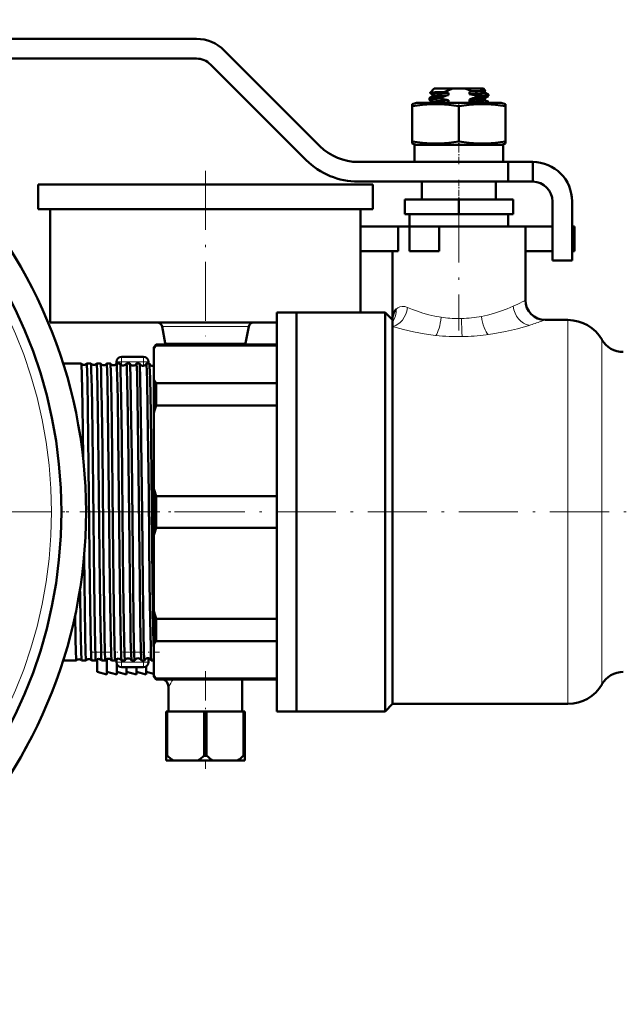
# Model space of a CAD drawing. Extents: x -1595 to 1972, y -1684 to 713.
# Tile 50 of 60: x 1112 to 1234, y -365 to -165. Entities that reach past the tile are written whole.
import ezdxf

# ---------------------------------------------------------------- set-up
doc = ezdxf.new("R2010")
doc.units = 0
doc.linetypes.add('DASHDOT', pattern=[18.5, 12, -3, 0.5, -3])

msp = doc.modelspace()

# ---------------------------------------------------------------- linework, layer by layer
at = {"color": 7, "lineweight": 50}
for p, q in [((1067.29, -168.75), (1147.63, -168.75)), ((1153.29, -171.1), (1172.72, -190.53)), ((1147.63, -172.75), (1067.29, -172.75)), ((1169.89, -193.36), (1150.46, -173.92)), ((1195.94, -178.85), (1195.1, -179.69)), ((1195.11, -179.69), (1195.1, -179.69)), ((1195.64, -180.02), (1195.11, -179.71)), ((1199.73, -178.85), (1195.94, -178.85)), ((1198.81, -179.73), (1198.81, -180.16)), ((1199.73, -178.85), (1202.16, -178.85)), ((1205.94, -178.85), (1202.16, -178.85)), ((1203.08, -179.96), (1203.08, -179.53)), ((1205.38, -179.82), (1203.08, -179.96)), ((1205.94, -178.85), (1206.31, -179.22)), ((1206.22, -179.28), (1206.3, -179.23)), ((1206.24, -179.27), (1206.24, -179.68)), ((1206.93, -180.07), (1206.24, -179.67)), ((1191.44, -181.99), (1192.34, -181.75)), ((1191.44, -182.39), (1191.44, -181.99)), ((1200.94, -181.75), (1192.34, -181.75)), ((1194.94, -181.1), (1194.94, -180.84)), ((1194.96, -180.82), (1195.66, -180.41)), ((1195.64, -181.52), (1194.96, -181.12)), ((1195.64, -180.01), (1195.64, -180.43)), ((1195.64, -181.51), (1195.64, -181.75)), ((1198.81, -181.66), (1196.93, -181.75)), ((1197.41, -180.61), (1197.41, -180.88)), ((1198.81, -181.23), (1198.81, -181.66)), ((1209.54, -181.75), (1200.94, -181.75)), ((1203.08, -181.46), (1203.08, -181.03)), ((1204.48, -180.58), (1204.48, -180.31)), ((1206.23, -180.78), (1206.93, -180.37)), ((1206.24, -180.77), (1206.24, -181.18)), ((1206.93, -181.57), (1206.24, -181.17)), ((1206.94, -180.35), (1206.94, -180.09)), ((1206.94, -181.75), (1206.94, -181.59)), ((1209.54, -181.75), (1210.44, -181.99)), ((1210.44, -181.99), (1210.44, -182.39)), ((1191.44, -182.39), (1191.44, -189.62)), ((1200.94, -182.39), (1200.94, -189.62)), ((1210.44, -182.39), (1210.44, -189.62)), ((1191.44, -189.62), (1191.44, -190.01)), ((1210.44, -190.01), (1210.44, -189.62)), ((1192.34, -190.25), (1191.44, -190.01)), ((1200.94, -190.25), (1191.94, -190.25)), ((1191.94, -190.25), (1191.94, -193.75)), ((1200.94, -190.25), (1192.34, -190.25)), ((1209.94, -190.25), (1200.94, -190.25)), ((1209.54, -190.25), (1200.94, -190.25)), ((1210.44, -190.01), (1209.54, -190.25)), ((1209.94, -190.25), (1209.94, -193.75)), ((1180.5, -193.75), (1210.94, -193.75)), ((1200.94, -193.75), (1191.94, -193.75)), ((1209.94, -193.75), (1200.94, -193.75)), ((1215.94, -193.75), (1210.94, -193.75)), ((1210.94, -197.75), (1210.94, -193.75)), ((1215.94, -197.75), (1215.94, -193.75)), ((1210.94, -197.75), (1180.5, -197.75)), ((1193.44, -197.75), (1193.44, -201.35)), ((1208.44, -197.75), (1208.44, -201.35)), ((1215.94, -197.75), (1210.94, -197.75)), ((1115.44, -198.35), (1149.44, -198.35)), ((1115.44, -198.35), (1115.44, -203.35)), ((1149.44, -198.35), (1183.44, -198.35)), ((1183.44, -198.35), (1183.44, -203.35)), ((1200.94, -201.35), (1189.94, -201.35)), ((1189.94, -204.35), (1189.94, -201.35)), ((1200.94, -204.35), (1200.94, -201.35)), ((1211.94, -201.35), (1200.94, -201.35)), ((1211.94, -204.35), (1211.94, -201.35)), ((1219.94, -213.75), (1219.94, -201.75)), ((1223.94, -201.75), (1223.94, -213.75)), ((1115.44, -203.35), (1149.44, -203.35)), ((1117.94, -203.35), (1117.94, -226.35)), ((1149.44, -203.35), (1183.44, -203.35)), ((1180.94, -203.35), (1180.94, -206.85)), ((1200.94, -204.35), (1189.94, -204.35)), ((1190.94, -206.85), (1190.94, -204.35)), ((1211.94, -204.35), (1200.94, -204.35)), ((1210.94, -204.35), (1210.94, -206.85)), ((1180.94, -206.85), (1188.62, -206.85)), ((1180.94, -211.85), (1180.94, -206.85)), ((1190.94, -206.85), (1188.62, -206.85)), ((1188.62, -211.85), (1188.62, -206.85)), ((1190.94, -206.85), (1200.94, -206.85)), ((1190.94, -206.85), (1196.94, -206.85)), ((1190.94, -211.85), (1190.94, -206.85)), ((1200.94, -206.85), (1196.94, -206.85)), ((1196.94, -211.85), (1196.94, -206.85)), ((1200.94, -206.85), (1210.94, -206.85)), ((1214.44, -206.85), (1200.94, -206.85)), ((1214.44, -206.85), (1219.94, -206.85)), ((1214.44, -206.85), (1214.44, -221.85)), ((1223.94, -206.85), (1224.44, -206.85)), ((1224.44, -211.85), (1224.44, -206.85)), ((1180.94, -211.85), (1188.62, -211.85)), ((1180.94, -211.85), (1180.94, -224.35)), ((1187.44, -211.85), (1187.44, -225.85)), ((1190.94, -211.85), (1196.94, -211.85)), ((1214.44, -211.85), (1219.94, -211.85)), ((1223.94, -211.85), (1224.44, -211.85)), ((1223.94, -213.75), (1219.94, -213.75)), ((1163.94, -264.85), (1163.94, -224.35)), ((1163.94, -224.35), (1167.94, -224.35)), ((1167.94, -224.35), (1167.94, -264.85)), ((1167.94, -264.85), (1167.94, -224.35)), ((1167.94, -224.35), (1185.94, -224.35)), ((1185.94, -264.85), (1185.94, -224.35)), ((1185.94, -224.35), (1187.44, -225.85)), ((1187.44, -226.23), (1187.44, -225.85)), ((1218.44, -225.85), (1223.09, -225.85)), ((1117.94, -226.35), (1149.44, -226.35)), ((1140.63, -227.16), (1141.29, -230.54)), ((1149.44, -226.35), (1163.94, -226.35)), ((1158.26, -227.16), (1157.6, -230.54)), ((1187.44, -227.18), (1187.44, -226.23)), ((1187.44, -303.85), (1187.44, -227.18)), ((1138.94, -231.35), (1139.44, -230.85)), ((1138.94, -231.35), (1138.94, -231.72)), ((1138.94, -231.72), (1138.94, -237.93)), ((1139.44, -231), (1139.44, -230.85)), ((1163.94, -230.85), (1139.44, -230.85)), ((1163.94, -231), (1139.44, -231)), ((1134.64, -233.35), (1132.39, -233.35)), ((1136.89, -233.35), (1134.64, -233.35)), ((1120.54, -234.7), (1124.21, -234.7)), ((1124.21, -234.7), (1124.21, -234.7)), ((1125.32, -234.7), (1125.32, -234.7)), ((1125.32, -234.7), (1126.18, -234.7)), ((1126.18, -234.7), (1126.18, -234.7)), ((1127.35, -234.7), (1127.35, -234.7)), ((1127.35, -234.7), (1128.15, -234.7)), ((1128.15, -234.7), (1128.15, -234.71)), ((1129.37, -234.71), (1129.38, -234.7)), ((1129.38, -234.7), (1130.13, -234.7)), ((1130.13, -234.7), (1130.13, -234.71)), ((1131.39, -234.35), (1131.39, -234.71)), ((1131.4, -234.71), (1131.4, -234.7)), ((1131.4, -234.7), (1132.11, -234.7)), ((1133.42, -234.7), (1134.09, -234.7)), ((1135.44, -234.7), (1136.07, -234.7)), ((1137.45, -234.7), (1138.06, -234.7)), ((1137.89, -234.35), (1137.89, -234.7)), ((1138.94, -237.93), (1138.94, -244.91)), ((1139.44, -238.65), (1163.94, -238.65)), ((1139.44, -243.19), (1139.44, -238.65)), ((1163.94, -243.19), (1139.44, -243.19)), ((1138.94, -244.91), (1138.94, -259.92)), ((1138.94, -259.92), (1138.94, -264.85)), ((1139.44, -261.64), (1163.94, -261.64)), ((1139.44, -264.85), (1139.44, -261.64)), ((1138.94, -264.85), (1138.94, -269.78)), ((1139.44, -268.06), (1139.44, -264.85)), ((1163.94, -305.35), (1163.94, -264.85)), ((1167.94, -264.85), (1167.94, -305.35)), ((1167.94, -305.35), (1167.94, -264.85)), ((1185.94, -305.35), (1185.94, -264.85)), ((1138.94, -269.78), (1138.94, -284.79)), ((1163.94, -268.06), (1139.44, -268.06)), ((1124.79, -273.81), (1124.85, -279.31)), ((1123.98, -281.03), (1123.88, -281.03)), ((1138.94, -284.79), (1138.94, -291.77)), ((1139.44, -291.06), (1139.44, -286.52)), ((1139.44, -286.52), (1163.94, -286.52)), ((1138.94, -291.77), (1138.94, -297.99)), ((1163.94, -291.06), (1139.44, -291.06)), ((1120.54, -295), (1123.22, -295)), ((1123.22, -295), (1123.22, -295)), ((1124.3, -295), (1124.31, -295)), ((1124.31, -295), (1125.19, -295)), ((1125.19, -295), (1125.19, -295)), ((1126.33, -295), (1126.34, -295)), ((1126.34, -295), (1127.16, -295)), ((1127.16, -295), (1127.17, -295)), ((1127.44, -297.35), (1127.44, -294.77)), ((1128.36, -295), (1128.36, -295)), ((1128.36, -295), (1129.14, -295)), ((1129.14, -295), (1129.14, -295)), ((1129.44, -297.85), (1129.44, -294.74)), ((1130.38, -295), (1130.39, -295)), ((1130.39, -295), (1131.12, -295)), ((1131.12, -295), (1131.12, -295)), ((1131.39, -294.73), (1131.39, -295.35)), ((1131.44, -297.85), (1131.44, -295.66)), ((1132.41, -295), (1132.41, -295)), ((1132.41, -295), (1133.1, -295)), ((1134.43, -295), (1135.08, -295)), ((1136.45, -295), (1137.07, -295)), ((1137.89, -294.54), (1137.89, -295.35)), ((1138.46, -295), (1138.94, -295)), ((1127.44, -297.35), (1129.44, -297.85)), ((1129.44, -297.35), (1131.44, -297.85)), ((1131.44, -297.35), (1133.44, -297.85)), ((1134.64, -296.35), (1132.39, -296.35)), ((1133.44, -297.85), (1133.44, -296.35)), ((1133.44, -297.35), (1135.44, -297.85)), ((1136.89, -296.35), (1134.64, -296.35)), ((1135.44, -297.85), (1135.44, -296.35)), ((1135.44, -297.35), (1137.44, -297.85)), ((1137.44, -297.85), (1137.44, -296.19)), ((1137.44, -297.35), (1138.94, -297.73)), ((1138.94, -297.99), (1138.94, -298.35)), ((1138.94, -298.35), (1139.44, -298.85)), ((1139.44, -298.85), (1139.44, -298.7)), ((1139.44, -298.7), (1163.94, -298.7)), ((1163.94, -298.85), (1139.44, -298.85)), ((1156.94, -298.85), (1156.94, -305.35)), ((1141.94, -300.35), (1141.94, -305.35)), ((1187.44, -303.85), (1185.94, -305.35)), ((1223.09, -303.85), (1187.44, -303.85)), ((1141.44, -305.35), (1141.69, -305.35)), ((1141.44, -305.35), (1141.44, -314.35)), ((1141.69, -305.35), (1141.69, -314.35)), ((1149.2, -305.35), (1141.69, -305.35)), ((1149.2, -305.35), (1149.2, -314.35)), ((1149.2, -305.35), (1149.69, -305.35)), ((1149.69, -305.35), (1149.69, -314.35)), ((1157.2, -305.35), (1149.69, -305.35)), ((1157.2, -305.35), (1157.2, -314.35)), ((1157.2, -305.35), (1157.44, -305.35)), ((1157.44, -305.35), (1157.44, -314.35)), ((1163.94, -305.35), (1167.94, -305.35)), ((1185.94, -305.35), (1167.94, -305.35)), ((1141.44, -314.35), (1141.69, -314.35)), ((1141.44, -315.35), (1141.44, -314.35)), ((1141.44, -315.35), (1142.9, -315.35)), ((1147.99, -315.35), (1142.9, -315.35)), ((1147.99, -315.35), (1150.9, -315.35)), ((1149.2, -314.35), (1149.69, -314.35)), ((1155.99, -315.35), (1150.9, -315.35)), ((1155.99, -315.35), (1157.44, -315.35)), ((1157.2, -314.35), (1157.44, -314.35)), ((1157.44, -315.35), (1157.44, -314.35))]:
    msp.add_line(p, q, dxfattribs=at)
at = {"color": 7, "linetype": 'DASHDOT', "lineweight": 18, "ltscale": 0.019064}
msp.add_line((1200.94, -181.69), (1200.94, -182.45), dxfattribs=at)
at = {"color": 7, "linetype": 'DASHDOT', "lineweight": 18, "ltscale": 0.124063}
msp.add_line((1200.94, -194.17), (1200.94, -189.2), dxfattribs=at)
at = {"color": 7, "linetype": 'DASHDOT', "lineweight": 18}
for p, q in [((1149.44, -195.55), (1149.44, -229.15)), ((1200.94, -202.2), (1200.94, -228)), ((1155.19, -264.85), (895.19, -264.85)), ((1086.92, -264.85), (1128.3, -264.85)), ((1126.94, -264.85), (1270.94, -264.85))]:
    msp.add_line(p, q, dxfattribs=at)
at = {"color": 7, "linetype": 'DASHDOT', "lineweight": 18, "ltscale": 0.108015}
msp.add_line((1200.94, -197.39), (1200.94, -201.71), dxfattribs=at)
at = {"color": 7, "lineweight": 18}
for p, q in [((1188.17, -223.67), (1188.19, -223.64)), ((1211.96, -223.06), (1211.97, -223.05)), ((1197.31, -225.29), (1197.33, -225.3)), ((1205.54, -225.13), (1205.56, -225.12)), ((1218.44, -225.85), (1217.6, -226.15)), ((1223.09, -225.85), (1223.09, -264.85)), ((1158.26, -227.16), (1140.63, -227.16)), ((1215.04, -227), (1214.95, -227.03)), ((1215.24, -226.94), (1215.04, -227)), ((1196.26, -228.98), (1196.18, -228.97)), ((1206.9, -228.82), (1206.47, -228.88)), ((1230.01, -229.85), (1230.01, -264.85)), ((1141.29, -230.54), (1157.6, -230.54)), ((1132.39, -234.35), (1132.39, -233.35)), ((1136.89, -234.35), (1136.89, -233.35)), ((1132.39, -234.35), (1131.39, -234.35)), ((1132.39, -234.35), (1132.39, -234.99)), ((1136.89, -234.35), (1132.39, -234.35)), ((1137.89, -234.35), (1136.89, -234.35)), ((1136.89, -234.35), (1136.89, -235.15)), ((1223.09, -264.85), (1223.09, -303.85)), ((1230.01, -264.85), (1230.01, -299.85)), ((1131.39, -295.35), (1132.39, -295.35)), ((1132.39, -294.98), (1132.39, -295.35)), ((1132.39, -295.35), (1132.39, -296.35)), ((1136.89, -295.35), (1132.39, -295.35)), ((1136.89, -295), (1136.89, -295.35)), ((1136.89, -295.35), (1137.89, -295.35)), ((1136.89, -295.35), (1136.89, -296.35))]:
    msp.add_line(p, q, dxfattribs=at)
at = {"color": 7, "linetype": 'DASHDOT', "lineweight": 18, "ltscale": 0.045233}
msp.add_line((1125.17, -264.85), (1126.98, -264.85), dxfattribs=at)
at = {"color": 7, "linetype": 'DASHDOT', "lineweight": 18, "ltscale": 0.04361}
msp.add_line((1127.2, -264.85), (1128.95, -264.85), dxfattribs=at)
at = {"color": 7, "linetype": 'DASHDOT', "lineweight": 18, "ltscale": 0.042181}
msp.add_line((1129.23, -264.85), (1130.92, -264.85), dxfattribs=at)
at = {"color": 7, "linetype": 'DASHDOT', "lineweight": 18, "ltscale": 0.040921}
msp.add_line((1131.26, -264.85), (1132.9, -264.85), dxfattribs=at)
at = {"color": 7, "linetype": 'DASHDOT', "lineweight": 18, "ltscale": 0.039807}
msp.add_line((1133.28, -264.85), (1134.87, -264.85), dxfattribs=at)
at = {"color": 7, "linetype": 'DASHDOT', "lineweight": 18, "ltscale": 0.03884}
msp.add_line((1135.3, -264.85), (1136.86, -264.85), dxfattribs=at)
at = {"color": 7, "linetype": 'DASHDOT', "lineweight": 18, "ltscale": 0.038007}
msp.add_line((1137.32, -264.85), (1138.84, -264.85), dxfattribs=at)
at = {"color": 7, "linetype": 'DASHDOT', "lineweight": 18, "ltscale": 0.344998}
msp.add_line((1126.29, -293.35), (1140.09, -293.35), dxfattribs=at)
at = {"color": 7, "linetype": 'DASHDOT', "lineweight": 18, "ltscale": 0.495014}
msp.add_line((1149.44, -297.2), (1149.44, -317), dxfattribs=at)
at = {"color": 7, "lineweight": 50}
for points in [[(1197.98, -179.54), (1196.06, -179.6), (1195.46, -179.64), (1195.17, -179.67), (1195.11, -179.69)], [(1195.64, -180.01), (1195.64, -180), (1195.65, -179.99), (1195.66, -179.99), (1195.7, -179.97), (1196.11, -179.91), (1197.54, -179.8), (1198.81, -179.73)], [(1199.73, -178.85), (1198.83, -179.14), (1197.98, -179.54)], [(1203.08, -179.53), (1204.74, -179.44), (1205.91, -179.34)], [(1206.08, -179.27), (1205.26, -179.32), (1203.6, -179.38)], [(1206.24, -179.68), (1206.24, -179.69), (1206.24, -179.69), (1206.22, -179.7), (1206.17, -179.72), (1205.58, -179.8), (1205.38, -179.82)], [(1205.91, -179.34), (1206.16, -179.3), (1206.22, -179.28)], [(1197.41, -180.88), (1195.7, -180.98), (1195.17, -181.04), (1194.97, -181.08), (1194.95, -181.09), (1194.95, -181.09), (1194.94, -181.1)], [(1194.96, -180.82), (1194.99, -180.81), (1195.12, -180.78), (1195.96, -180.7), (1197.41, -180.61)], [(1195.64, -181.51), (1195.65, -181.5), (1195.65, -181.49), (1195.67, -181.48), (1195.72, -181.46), (1195.86, -181.44), (1196.32, -181.39), (1198.07, -181.27), (1198.81, -181.23)], [(1196.51, -180.29), (1195.8, -180.37), (1195.69, -180.4), (1195.66, -180.41)], [(1198.81, -180.16), (1196.67, -180.28), (1196.51, -180.29)], [(1206.24, -181.18), (1206.24, -181.18), (1206.24, -181.19), (1206.24, -181.19), (1206.22, -181.2), (1206, -181.25), (1205.6, -181.29), (1204.36, -181.38), (1203.08, -181.46)], [(1204.48, -180.31), (1206.19, -180.2), (1206.72, -180.15), (1206.92, -180.11), (1206.94, -180.1), (1206.94, -180.09), (1206.94, -180.09), (1206.94, -180.09)], [(1206.93, -180.37), (1206.89, -180.38), (1206.76, -180.41), (1205.92, -180.5), (1204.48, -180.58)], [(1205.38, -180.89), (1205.98, -180.83), (1206.16, -180.8), (1206.23, -180.78)], [(1205.5, -181.75), (1206.62, -181.66), (1206.89, -181.62), (1206.93, -181.6), (1206.94, -181.6), (1206.94, -181.59), (1206.94, -181.59)], [(1200.94, -182.39), (1198.87, -182.12), (1197.06, -182.01), (1195.33, -182.01), (1193.52, -182.12), (1191.44, -182.39)], [(1210.44, -182.39), (1208.37, -182.12), (1206.56, -182.01), (1204.83, -182.01), (1203.02, -182.12), (1200.94, -182.39)], [(1200.94, -189.62), (1198.87, -189.88), (1197.06, -190), (1195.33, -190), (1193.52, -189.88), (1191.44, -189.62)], [(1210.44, -189.62), (1208.37, -189.88), (1206.56, -190), (1204.83, -190), (1203.02, -189.88), (1200.94, -189.62)], [(1187.44, -225.85), (1187.46, -225.43), (1187.52, -225.02), (1187.66, -224.51), (1187.87, -224.05), (1188.17, -223.67)], [(1124.21, -234.7), (1124.21, -234.71), (1124.22, -234.75), (1124.25, -234.99), (1124.33, -236.94), (1124.45, -243.25), (1124.58, -253.79)], [(1125.32, -234.7), (1125.32, -234.7), (1125.33, -234.7), (1125.33, -234.71), (1125.33, -234.72), (1125.36, -234.88), (1125.43, -236.28), (1125.48, -238.25), (1125.58, -243.95), (1125.79, -261.57), (1125.99, -279.31)], [(1126.18, -234.7), (1126.18, -234.71), (1126.19, -234.73), (1126.21, -234.88), (1126.27, -236.04), (1126.36, -239.55), (1126.42, -243.29), (1126.62, -259.95), (1126.83, -279.31)], [(1127.35, -234.7), (1127.35, -234.7), (1127.36, -234.7), (1127.36, -234.71), (1127.36, -234.72), (1127.39, -234.88), (1127.46, -236.27), (1127.55, -240), (1127.68, -249.24), (1127.82, -261.44), (1128.02, -279.31)], [(1128.15, -234.71), (1128.16, -234.71), (1128.16, -234.74), (1128.19, -234.9), (1128.25, -236.13), (1128.3, -238.28), (1128.4, -243.5), (1128.51, -252.01), (1128.77, -276.29), (1128.8, -279.31)], [(1129.38, -234.7), (1129.38, -234.7), (1129.38, -234.7), (1129.38, -234.71), (1129.39, -234.72), (1129.4, -234.75), (1129.43, -235.15), (1129.47, -235.92), (1129.54, -238.5), (1129.64, -243.92), (1129.85, -261.32), (1130.04, -279.31)], [(1130.13, -234.71), (1130.14, -234.72), (1130.15, -234.78), (1130.18, -235.21), (1130.22, -236), (1130.29, -238.52), (1130.41, -246.38), (1130.65, -267.36), (1130.78, -279.31)], [(1131.4, -234.7), (1131.4, -234.7), (1131.4, -234.7), (1131.41, -234.71), (1131.41, -234.71), (1131.42, -234.73), (1131.45, -235), (1131.48, -235.52), (1131.53, -237.27), (1131.63, -241.84), (1131.73, -249.3), (1131.87, -261.55), (1132.07, -279.31)], [(1132.11, -234.71), (1132.12, -234.72), (1132.13, -234.79), (1132.17, -235.26), (1132.2, -236.12), (1132.27, -238.86), (1132.33, -242.04), (1132.44, -250.03), (1132.68, -272.7), (1132.76, -279.31)], [(1133.42, -234.7), (1133.42, -234.7), (1133.42, -234.7), (1133.43, -234.71), (1133.43, -234.72), (1133.44, -234.75), (1133.48, -235.15), (1133.51, -235.92), (1133.58, -238.5), (1133.64, -241.53), (1133.75, -249.24), (1134, -271.35), (1134.09, -279.31)], [(1134.1, -234.71), (1134.1, -234.72), (1134.11, -234.77), (1134.14, -235.11), (1134.23, -237.59), (1134.32, -242.38), (1134.47, -253.76), (1134.74, -279.31)], [(1135.44, -234.7), (1135.44, -234.7), (1135.44, -234.71), (1135.45, -234.71), (1135.46, -234.79), (1135.51, -235.53), (1135.57, -237), (1135.66, -241.79), (1135.86, -256.78), (1136.1, -279.31)], [(1136.08, -234.71), (1136.1, -234.78), (1136.12, -235.12), (1136.21, -237.63), (1136.35, -245.39), (1136.57, -265.14), (1136.73, -279.31)], [(1137.45, -234.7), (1137.46, -234.7), (1137.46, -234.7), (1137.46, -234.71), (1137.47, -234.72), (1137.49, -234.88), (1137.56, -236.27), (1137.61, -238.23), (1137.71, -243.91), (1137.92, -261.32), (1138.12, -279.31)], [(1138.07, -234.71), (1138.08, -234.79), (1138.11, -235.14), (1138.2, -237.68), (1138.33, -244.79), (1138.54, -263.6), (1138.71, -279.31)], [(1124.85, -279.31), (1125, -289.88), (1125.09, -293.34), (1125.15, -294.81), (1125.18, -294.98), (1125.18, -295), (1125.19, -295), (1125.19, -295), (1125.19, -295)], [(1125.99, -279.31), (1126.12, -288.31), (1126.19, -291.71), (1126.27, -294.32), (1126.31, -294.91), (1126.33, -294.98), (1126.33, -295), (1126.33, -295)], [(1126.83, -279.31), (1126.95, -288.38), (1127.02, -291.79), (1127.1, -294.35), (1127.14, -294.93), (1127.16, -294.99), (1127.16, -295), (1127.16, -295), (1127.16, -295)], [(1128.02, -279.31), (1128.14, -288.18), (1128.24, -292.88), (1128.29, -294.29), (1128.34, -294.9), (1128.35, -294.98), (1128.36, -295)], [(1128.8, -279.31), (1128.95, -289.74), (1129.03, -293.31), (1129.09, -294.66), (1129.12, -294.97), (1129.13, -294.99), (1129.13, -295), (1129.14, -295), (1129.14, -295), (1129.14, -295)], [(1130.04, -279.31), (1130.16, -287.48), (1130.22, -290.74), (1130.3, -293.84), (1130.36, -294.87), (1130.38, -294.98), (1130.38, -295)], [(1130.78, -279.31), (1130.9, -288.38), (1130.97, -291.78), (1131.05, -294.35), (1131.09, -294.93), (1131.11, -294.99), (1131.11, -295), (1131.11, -295), (1131.12, -295)], [(1132.07, -279.31), (1132.19, -288.29), (1132.26, -291.69), (1132.34, -294.31), (1132.38, -294.9), (1132.4, -294.98), (1132.41, -295)], [(1132.76, -279.31), (1132.87, -287.56), (1132.93, -290.84), (1133.01, -293.88), (1133.07, -294.88), (1133.09, -294.99), (1133.09, -295), (1133.09, -295), (1133.1, -295), (1133.1, -295)], [(1134.09, -279.31), (1134.2, -287.45), (1134.26, -290.71), (1134.34, -293.82), (1134.4, -294.86), (1134.42, -294.97), (1134.42, -295)], [(1134.74, -279.31), (1134.84, -287.01), (1134.93, -291.73), (1134.99, -293.91), (1135.05, -294.88), (1135.07, -294.99), (1135.07, -295), (1135.08, -295), (1135.08, -295), (1135.08, -295)], [(1136.1, -279.31), (1136.21, -286.84), (1136.33, -292.87), (1136.4, -294.69), (1136.43, -294.94), (1136.44, -294.99)], [(1136.73, -279.31), (1136.86, -289.04), (1136.96, -293.33), (1137.01, -294.53), (1137.05, -294.95), (1137.05, -294.99), (1137.06, -295), (1137.06, -295), (1137.06, -295), (1137.07, -295)], [(1138.12, -279.31), (1138.22, -286.79), (1138.33, -292.33), (1138.38, -294.07), (1138.43, -294.85), (1138.45, -294.96), (1138.45, -294.99)], [(1138.71, -279.31), (1138.85, -289.02), (1138.94, -293.24)], [(1123.98, -281.03), (1124.08, -287.85), (1124.2, -293.28), (1124.27, -294.78), (1124.29, -294.97), (1124.3, -294.99), (1124.3, -295)], [(1122.97, -285.82), (1123.05, -290.4), (1123.12, -293.43), (1123.16, -294.38), (1123.2, -294.9), (1123.21, -294.98), (1123.21, -294.99), (1123.22, -295), (1123.22, -295), (1123.22, -295)]]:
    msp.add_lwpolyline(points, dxfattribs=at)
at = {"color": 7, "lineweight": 18}
for points in [[(1188.19, -223.64), (1188.53, -223.37), (1188.94, -223.18), (1189.42, -223.1), (1189.94, -223.14), (1190.53, -223.32)], [(1190.53, -223.32), (1191.49, -223.71), (1192.53, -224.09), (1193.64, -224.45), (1194.81, -224.78), (1196.04, -225.06), (1197.31, -225.29)], [(1205.56, -225.12), (1206.78, -224.85), (1207.95, -224.54), (1209.42, -224.06), (1210.77, -223.56), (1211.96, -223.06)], [(1196.18, -228.97), (1193.91, -228.66), (1191.73, -228.26), (1189.69, -227.8), (1187.44, -227.18)], [(1214.95, -227.03), (1212.83, -227.63), (1210.44, -228.2), (1207.87, -228.68), (1206.9, -228.82)]]:
    msp.add_lwpolyline(points, dxfattribs=at)
at = {"color": 7, "lineweight": 50}
for radius in [100, 95]:
    msp.add_circle((1025.19, -264.85), radius, dxfattribs=at)
at = {"color": 7, "lineweight": 18}
msp.add_circle((1025.19, -264.85), 93, dxfattribs=at)
at = {"color": 7, "lineweight": 50}
for centre, radius, start, end in [((1147.63, -176.75), 8, 45, 90), ((1147.63, -176.75), 4, 45, 90), ((1195.11, -179.7), 0.00656, 140.3665, 268.8407), ((1201.19, -167.52), 12.44, 255.0265, 258.9526), ((1200.36, -185.95), 7.32, 63.742, 75.7632), ((1199.35, -165.82), 14.21, 285.2334, 287.4077), ((1200.63, -192.65), 12.93, 72.6833, 79.0623), ((1206.3, -179.22), 0.00746, 281.1533, 42.9869), ((1194.96, -180.84), 0.0203, 109.9063, 167.2623), ((1194.97, -181.1), 0.0248, 192.3602, 250.3641), ((1203.42, -196.61), 17.08, 105.6584, 110.5823), ((1201.44, -167.96), 13.53, 252.6988, 258.7974), ((1202.6, -195.4), 14.26, 105.4382, 106.8202), ((1198.79, -165.46), 16.15, 285.411, 290.6156), ((1200.76, -123.09), 57.99, 272.2954, 274.5745), ((1200.7, -193.85), 12.62, 73.4657, 79.1169), ((1206.92, -180.09), 0.0203, 12.7377, 70.0937), ((1206.92, -180.35), 0.0248, 289.6359, 347.6398), ((1206.92, -181.59), 0.0203, 12.7377, 70.0937), ((1180.5, -182.75), 11, 225, 270), ((1180.5, -182.75), 15, 225, 270), ((1215.94, -201.75), 8, 0, 90), ((1215.94, -201.75), 4, 0, 90), ((1218.44, -221.85), 4, 180, 270), ((1223.09, -233.85), 8, 30, 90), ((1139.65, -227.35), 1, 11, 90), ((1159.24, -227.35), 1, 90, 169), ((1234.34, -227.35), 5, 210, 270), ((1147.13, -236.93), 9.71, 142.3802, 147.5228), ((1142.27, -230.35), 1, 191, 209.9999), ((1156.62, -230.35), 1, 330, 349), ((1132.39, -234.35), 1, 90, 180), ((1136.89, -234.35), 1, 0, 90), ((1124.76, -234.21), 0.745, 221.9291, 273.3164), ((1124.76, -234.21), 0.745, 273.2661, 318.0613), ((1126.76, -234.24), 0.745, 218.4737, 273.3174), ((1126.76, -234.24), 0.745, 273.2506, 321.5291), ((1128.76, -234.28), 0.745, 215.1731, 273.3313), ((1128.76, -234.28), 0.744, 273.2426, 324.8291), ((1130.76, -234.31), 0.744, 212.019, 273.3467), ((1130.76, -234.31), 0.744, 273.2313, 327.9785), ((1132.1, -234.71), 0.0085, 17.9314, 74.995), ((1132.76, -234.35), 0.744, 208.9914, 273.3578), ((1132.76, -234.35), 0.743, 273.215, 331.0141), ((1133.42, -234.71), 0.00882, 105.0713, 161.968), ((1134.08, -234.71), 0.0102, 13.7727, 71.5146), ((1134.76, -234.38), 0.743, 206.0715, 273.3823), ((1134.77, -234.38), 0.743, 273.1983, 333.9325), ((1135.44, -234.71), 0.0106, 108.6035, 166.1284), ((1136.07, -234.71), 0.0127, 9.846, 67.2603), ((1136.76, -234.42), 0.743, 203.2691, 273.4049), ((1136.77, -234.42), 0.742, 273.1659, 336.7423), ((1137.46, -234.71), 0.013, 112.839, 169.9609), ((1138.05, -234.72), 0.0165, 6.2592, 62.3548), ((1138.76, -234.45), 0.742, 200.6012, 273.4375), ((1138.76, -234.45), 0.747, 273.2893, 283.9972), ((1147.13, -232.72), 9.71, 212.4772, 217.6198), ((1172.85, -253.82), 35.06, 162.3376, 165.2677), ((1172.85, -251), 35.06, 194.7323, 197.6624), ((1172.85, -278.7), 35.06, 162.3376, 165.2677), ((1172.85, -275.88), 35.06, 194.7323, 197.6624), ((1147.13, -296.98), 9.71, 142.3802, 147.5228), ((1123.76, -295.52), 0.745, 90.7835, 136.2622), ((1123.76, -295.52), 0.745, 43.7562, 90.8274), ((1125.76, -295.48), 0.745, 90.7747, 139.8257), ((1125.76, -295.48), 0.745, 40.1871, 90.8346), ((1127.76, -295.44), 0.745, 90.7651, 143.2041), ((1127.76, -295.45), 0.745, 36.8126, 90.8412), ((1129.76, -295.41), 0.744, 90.758, 146.4341), ((1129.76, -295.41), 0.744, 33.5861, 90.8575), ((1131.76, -295.37), 0.744, 90.7353, 149.5265), ((1132.39, -295.35), 1, 180, 270), ((1131.76, -295.37), 0.744, 30.4981, 90.8641), ((1133.76, -295.34), 0.743, 90.7225, 152.5055), ((1133.09, -294.99), 0.00926, 286.585, 344.1715), ((1133.76, -295.34), 0.743, 27.5139, 90.8906), ((1134.43, -294.99), 0.00951, 196.2696, 253.3917), ((1135.08, -294.99), 0.0113, 290.5177, 348.2154), ((1135.76, -295.3), 0.742, 90.6941, 155.3671), ((1135.76, -295.3), 0.743, 24.6738, 90.9132), ((1136.45, -294.99), 0.0119, 191.6404, 248.9862), ((1136.89, -295.35), 1, 270, 360), ((1137.76, -295.27), 0.742, 90.6643, 158.1087), ((1137.06, -294.99), 0.0144, 295.1802, 351.9989), ((1137.77, -295.27), 0.742, 21.9279, 90.9389), ((1138.47, -294.99), 0.0148, 188.1349, 244.8588), ((1147.13, -292.77), 9.71, 212.4772, 217.6198), ((1234.34, -302.35), 5, 90, 150), ((1140.44, -300.35), 1.5, 0.0001, 89.2902), ((1223.09, -295.85), 8, 270, 330), ((1025.19, -264.85), 100, 331.3517, 332.3979), ((1148.66, -307.15), 10.02, 225.9051, 234.8938), ((1142.23, -307.15), 10.02, 305.1062, 314.0949), ((1156.66, -307.15), 10.02, 225.9051, 234.8938), ((1150.23, -307.15), 10.02, 305.1062, 314.0949)]:
    msp.add_arc(centre, radius, start, end, dxfattribs=at)
at = {"color": 7, "lineweight": 18}
for centre, radius, start, end in [((1207.66, -209.84), 13.79, 296.4688, 299.4664), ((1195.44, -185.45), 41.08, 293.7338, 296.5625), ((1200.85, -201.85), 23.7, 261.4591, 270.2163), ((1200.9, -200.24), 25.32, 270.0945, 271.2796), ((1200.97, -201.21), 24.35, 271.1731, 280.8142), ((1195.9, -165.34), 64.57, 287.4314, 289.6428), ((1200.94, -185.38), 43.85, 263.8852, 270.8991), ((1200.93, -185.07), 44.15, 270.8943, 277.1995), ((1111.3, -280.4), 36.57, 326.942, 329.7036)]:
    msp.add_arc(centre, radius, start, end, dxfattribs=at)
at = {"color": 7, "lineweight": 50}
msp.add_ellipse((1205.56, -179.23), major_axis=(0.755, 0.011), ratio=0.079272, start_param=5.478123, end_param=6.154285, dxfattribs=at)
at = {"color": 7, "lineweight": 18}
for centre, major_axis, ratio, start_param, end_param in [((1187.44, -223.32), (-1.24, -3.8), 0.75544, 0.406325, 1.811582), ((1184.41, -223.64), (2.44, -3.17), 0.915708, 0.226759, 0.957181), ((1215.24, -223.05), (1.29, -3.78), 0.801424, 4.444869, 5.879837), ((1196.26, -225.3), (-0.47, -3.97), 0.265683, 0.418922, 1.602217), ((1201.62, -225.57), (0.07, -4), 0.03881, 4.711718, 5.864044), ((1206.9, -225.13), (0.59, -3.96), 0.336901, 4.661939, 5.86461)]:
    msp.add_ellipse(centre, major_axis=major_axis, ratio=ratio, start_param=start_param, end_param=end_param, dxfattribs=at)

doc.saveas('drawing.dxf')
